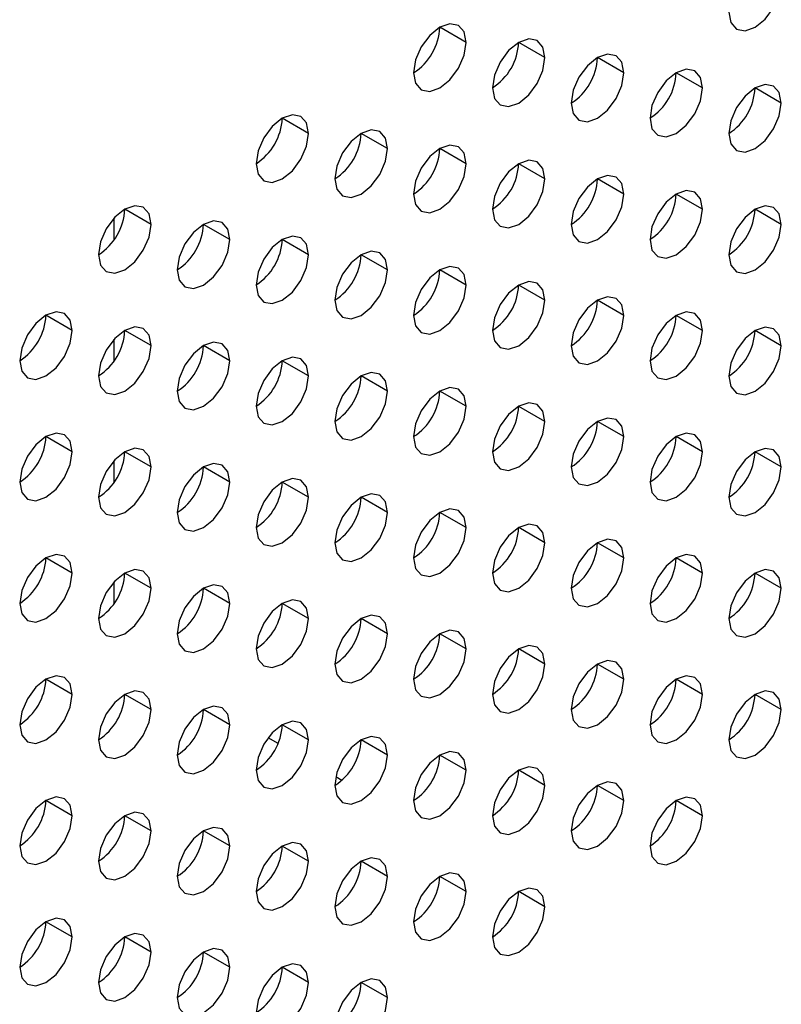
# Model space of a CAD drawing. Header units: millimetres. Extents: x 0 to 1118, y 0 to 864.
# Tile 244 of 256: x 987.74 to 991.16, y 669.66 to 674.08. Entities that reach past the tile are written whole.
import ezdxf

# ---------------------------------------------------------------- set-up
doc = ezdxf.new("R2010")
doc.units = ezdxf.units.MM

msp = doc.modelspace()

# ---------------------------------------------------------------- linework, layer by layer
at = {"color": 7, "linetype": 'Continuous', "lineweight": 25}
for p, q in [((989.7453, 673.9745), (989.6275, 674.0425)), ((990.0989, 673.9064), (989.981, 673.9744)), ((990.4524, 673.8383), (990.3346, 673.9063)), ((990.806, 673.7702), (990.6881, 673.8383)), ((991.1595, 673.7021), (991.0417, 673.7702)), ((989.0382, 673.5663), (988.9203, 673.6343)), ((989.3917, 673.4982), (989.2739, 673.5662)), ((989.7453, 673.4301), (989.6275, 673.4981)), ((990.0989, 673.362), (989.981, 673.43)), ((990.4524, 673.2939), (990.3346, 673.362)), ((990.806, 673.2259), (990.6881, 673.2939)), ((988.3311, 673.158), (988.2132, 673.2261)), ((991.1595, 673.1578), (991.0417, 673.2258)), ((988.1661, 673.09), (988.1661, 673.1875)), ((988.6846, 673.09), (988.5668, 673.158)), ((989.0382, 673.0219), (988.9203, 673.0899)), ((989.3917, 672.9538), (989.2739, 673.0218)), ((989.7453, 672.8857), (989.6275, 672.9538)), ((990.0989, 672.8177), (989.981, 672.8857)), ((990.4524, 672.7496), (990.3346, 672.8176)), ((987.9775, 672.6818), (987.8597, 672.7498)), ((990.806, 672.6815), (990.6881, 672.7495)), ((988.3311, 672.6137), (988.2132, 672.6817)), ((991.1595, 672.6134), (991.0417, 672.6815)), ((988.1661, 672.5456), (988.1661, 672.6432)), ((988.6846, 672.5456), (988.5668, 672.6136)), ((989.0382, 672.4775), (988.9203, 672.5456)), ((989.3917, 672.4095), (989.2739, 672.4775)), ((989.7453, 672.3414), (989.6275, 672.4094)), ((990.0989, 672.2733), (989.981, 672.3413)), ((990.4524, 672.2052), (990.3346, 672.2733)), ((987.9775, 672.1374), (987.8597, 672.2054)), ((990.806, 672.1371), (990.6881, 672.2052)), ((988.3311, 672.0693), (988.2132, 672.1374)), ((991.1595, 672.0691), (991.0417, 672.1371)), ((988.1661, 672.0013), (988.1661, 672.0988)), ((988.6846, 672.0012), (988.5668, 672.0693)), ((989.0382, 671.9332), (988.9203, 672.0012)), ((989.3917, 671.8651), (989.2739, 671.9331)), ((989.7453, 671.797), (989.6275, 671.865)), ((990.0989, 671.7289), (989.981, 671.797)), ((990.4524, 671.6609), (990.3346, 671.7289)), ((987.9775, 671.593), (987.8597, 671.6611)), ((990.806, 671.5928), (990.6881, 671.6608)), ((988.3311, 671.525), (988.2132, 671.593)), ((991.1595, 671.5247), (991.0417, 671.5927)), ((988.1661, 671.4569), (988.1661, 671.5544)), ((988.6846, 671.4569), (988.5668, 671.5249)), ((989.0382, 671.3888), (988.9203, 671.4568)), ((989.3917, 671.3207), (989.2739, 671.3888)), ((989.7453, 671.2527), (989.6275, 671.3207)), ((990.0989, 671.1846), (989.981, 671.2526)), ((990.4524, 671.1165), (990.3346, 671.1845)), ((987.9775, 671.0487), (987.8597, 671.1167)), ((990.806, 671.0484), (990.6881, 671.1165)), ((988.3311, 670.9806), (988.2132, 671.0486)), ((991.1595, 670.9803), (991.0417, 671.0484)), ((988.6846, 670.9125), (988.5668, 670.9806)), ((989.0382, 670.8444), (988.9203, 670.9125)), ((988.9014, 670.8276), (988.8563, 670.8536)), ((989.3917, 670.7764), (989.2739, 670.8444)), ((989.7453, 670.7083), (989.6275, 670.7763)), ((990.0989, 670.6402), (989.981, 670.7082)), ((989.1868, 670.6628), (989.1601, 670.6782)), ((990.4524, 670.5721), (990.3346, 670.6402)), ((987.9775, 670.5043), (987.8597, 670.5724)), ((990.806, 670.5041), (990.6881, 670.5721)), ((988.3311, 670.4362), (988.2132, 670.5043)), ((988.6846, 670.3682), (988.5668, 670.4362)), ((989.0382, 670.3001), (988.9203, 670.3681)), ((989.3917, 670.232), (989.2739, 670.3)), ((989.7453, 670.1639), (989.6275, 670.232)), ((990.0989, 670.0959), (989.981, 670.1639)), ((987.9775, 669.96), (987.8597, 670.028)), ((988.3311, 669.8919), (988.2132, 669.9599)), ((988.6846, 669.8238), (988.5668, 669.8918)), ((989.0382, 669.7557), (988.9203, 669.8238)), ((989.3917, 669.6876), (989.2739, 669.7557))]:
    msp.add_line(p, q, dxfattribs=at)
at = {"color": 7, "linetype": 'Continuous', "lineweight": 25, "flags": 128}
for points in [[(990.9238, 674.1104), (990.9328, 674.0635), (990.9583, 674.0341), (990.9966, 674.0267), (991.0417, 674.0424), (991.0868, 674.0788), (991.125, 674.1303), (991.1505, 674.1892), (991.1595, 674.2465)], [(989.7453, 673.9745), (989.7363, 674.0214), (989.7108, 674.0508), (989.6726, 674.0582), (989.6275, 674.0425), (989.5824, 674.0061), (989.5441, 673.9545), (989.5186, 673.8956), (989.5096, 673.8384)], [(989.5096, 673.8384), (989.5186, 673.7915), (989.5441, 673.7621), (989.5824, 673.7547), (989.6275, 673.7703), (989.6726, 673.8067), (989.7108, 673.8583), (989.7363, 673.9172), (989.7453, 673.9745)], [(990.0989, 673.9064), (990.0899, 673.9533), (990.0643, 673.9827), (990.0261, 673.9901), (989.981, 673.9744), (989.9359, 673.938), (989.8977, 673.8865), (989.8721, 673.8276), (989.8632, 673.7703)], [(989.8632, 673.7703), (989.8721, 673.7234), (989.8977, 673.694), (989.9359, 673.6866), (989.981, 673.7023), (990.0261, 673.7386), (990.0643, 673.7902), (990.0899, 673.8491), (990.0989, 673.9064)], [(990.4524, 673.8383), (990.4434, 673.8852), (990.4179, 673.9146), (990.3797, 673.922), (990.3346, 673.9064), (990.2895, 673.87), (990.2512, 673.8184), (990.2257, 673.7595), (990.2167, 673.7022)], [(990.2167, 673.7022), (990.2257, 673.6553), (990.2512, 673.6259), (990.2895, 673.6185), (990.3346, 673.6342), (990.3797, 673.6706), (990.4179, 673.7221), (990.4434, 673.781), (990.4524, 673.8383)], [(990.806, 673.7702), (990.797, 673.8171), (990.7714, 673.8465), (990.7332, 673.854), (990.6881, 673.8383), (990.643, 673.8019), (990.6048, 673.7503), (990.5792, 673.6914), (990.5703, 673.6342)], [(991.1595, 673.7021), (991.1505, 673.749), (991.125, 673.7784), (991.0868, 673.7859), (991.0417, 673.7702), (990.9966, 673.7338), (990.9583, 673.6822), (990.9328, 673.6233), (990.9238, 673.5661)], [(990.5703, 673.6342), (990.5792, 673.5873), (990.6048, 673.5578), (990.643, 673.5504), (990.6881, 673.5661), (990.7332, 673.6025), (990.7714, 673.6541), (990.797, 673.713), (990.806, 673.7702)], [(990.9238, 673.5661), (990.9328, 673.5192), (990.9583, 673.4898), (990.9966, 673.4823), (991.0417, 673.498), (991.0868, 673.5344), (991.125, 673.586), (991.1505, 673.6449), (991.1595, 673.7021)], [(989.0382, 673.5663), (989.0292, 673.6132), (989.0037, 673.6426), (988.9654, 673.65), (988.9203, 673.6343), (988.8752, 673.5979), (988.837, 673.5463), (988.8115, 673.4874), (988.8025, 673.4302)], [(988.8025, 673.4302), (988.8115, 673.3833), (988.837, 673.3539), (988.8752, 673.3465), (988.9203, 673.3621), (988.9654, 673.3985), (989.0037, 673.4501), (989.0292, 673.509), (989.0382, 673.5663)], [(989.3917, 673.4982), (989.3828, 673.5451), (989.3572, 673.5745), (989.319, 673.5819), (989.2739, 673.5662), (989.2288, 673.5298), (989.1906, 673.4783), (989.165, 673.4194), (989.156, 673.3621)], [(989.7453, 673.4301), (989.7363, 673.477), (989.7108, 673.5064), (989.6726, 673.5138), (989.6275, 673.4982), (989.5824, 673.4618), (989.5441, 673.4102), (989.5186, 673.3513), (989.5096, 673.294)], [(989.156, 673.3621), (989.165, 673.3152), (989.1906, 673.2858), (989.2288, 673.2784), (989.2739, 673.294), (989.319, 673.3304), (989.3572, 673.382), (989.3828, 673.4409), (989.3917, 673.4982)], [(989.5096, 673.294), (989.5186, 673.2471), (989.5441, 673.2177), (989.5824, 673.2103), (989.6275, 673.226), (989.6726, 673.2624), (989.7108, 673.3139), (989.7363, 673.3728), (989.7453, 673.4301)], [(990.0989, 673.362), (990.0899, 673.4089), (990.0643, 673.4383), (990.0261, 673.4457), (989.981, 673.4301), (989.9359, 673.3937), (989.8977, 673.3421), (989.8721, 673.2832), (989.8632, 673.2259)], [(990.4524, 673.2939), (990.4434, 673.3408), (990.4179, 673.3702), (990.3797, 673.3777), (990.3346, 673.362), (990.2895, 673.3256), (990.2512, 673.274), (990.2257, 673.2151), (990.2167, 673.1579)], [(989.8632, 673.2259), (989.8721, 673.179), (989.8977, 673.1496), (989.9359, 673.1422), (989.981, 673.1579), (990.0261, 673.1943), (990.0643, 673.2459), (990.0899, 673.3048), (990.0989, 673.362)], [(990.2167, 673.1579), (990.2257, 673.111), (990.2512, 673.0816), (990.2895, 673.0741), (990.3346, 673.0898), (990.3797, 673.1262), (990.4179, 673.1778), (990.4434, 673.2367), (990.4524, 673.2939)], [(990.806, 673.2259), (990.797, 673.2728), (990.7714, 673.3022), (990.7332, 673.3096), (990.6881, 673.2939), (990.643, 673.2575), (990.6048, 673.2059), (990.5792, 673.147), (990.5703, 673.0898)], [(988.3311, 673.158), (988.3221, 673.2049), (988.2966, 673.2344), (988.2583, 673.2418), (988.2132, 673.2261), (988.1681, 673.1897), (988.1299, 673.1381), (988.1044, 673.0792), (988.0954, 673.022)], [(991.1595, 673.1578), (991.1505, 673.2047), (991.125, 673.2341), (991.0868, 673.2415), (991.0417, 673.2258), (990.9966, 673.1894), (990.9583, 673.1379), (990.9328, 673.079), (990.9238, 673.0217)], [(990.5703, 673.0898), (990.5792, 673.0429), (990.6048, 673.0135), (990.643, 673.0061), (990.6881, 673.0217), (990.7332, 673.0581), (990.7714, 673.1097), (990.797, 673.1686), (990.806, 673.2259)], [(988.0954, 673.022), (988.1044, 672.9751), (988.1299, 672.9457), (988.1681, 672.9382), (988.2132, 672.9539), (988.2583, 672.9903), (988.2966, 673.0419), (988.3221, 673.1008), (988.3311, 673.158)], [(988.6846, 673.09), (988.6757, 673.1369), (988.6501, 673.1663), (988.6119, 673.1737), (988.5668, 673.158), (988.5217, 673.1216), (988.4835, 673.0701), (988.4579, 673.0112), (988.4489, 672.9539)], [(990.9238, 673.0217), (990.9328, 672.9748), (990.9583, 672.9454), (990.9966, 672.938), (991.0417, 672.9537), (991.0868, 672.9901), (991.125, 673.0416), (991.1505, 673.1005), (991.1595, 673.1578)], [(988.4489, 672.9539), (988.4579, 672.907), (988.4835, 672.8776), (988.5217, 672.8702), (988.5668, 672.8858), (988.6119, 672.9222), (988.6501, 672.9738), (988.6757, 673.0327), (988.6846, 673.09)], [(989.0382, 673.0219), (989.0292, 673.0688), (989.0037, 673.0982), (988.9654, 673.1056), (988.9203, 673.0899), (988.8752, 673.0536), (988.837, 673.002), (988.8115, 672.9431), (988.8025, 672.8858)], [(988.8025, 672.8858), (988.8115, 672.8389), (988.837, 672.8095), (988.8752, 672.8021), (988.9203, 672.8178), (988.9654, 672.8542), (989.0037, 672.9057), (989.0292, 672.9646), (989.0382, 673.0219)], [(989.3917, 672.9538), (989.3828, 673.0007), (989.3572, 673.0301), (989.319, 673.0375), (989.2739, 673.0219), (989.2288, 672.9855), (989.1906, 672.9339), (989.165, 672.875), (989.156, 672.8177)], [(989.156, 672.8177), (989.165, 672.7708), (989.1906, 672.7414), (989.2288, 672.734), (989.2739, 672.7497), (989.319, 672.7861), (989.3572, 672.8377), (989.3828, 672.8966), (989.3917, 672.9538)], [(989.7453, 672.8857), (989.7363, 672.9326), (989.7108, 672.962), (989.6726, 672.9695), (989.6275, 672.9538), (989.5824, 672.9174), (989.5441, 672.8658), (989.5186, 672.8069), (989.5096, 672.7497)], [(990.0989, 672.8177), (990.0899, 672.8646), (990.0643, 672.894), (990.0261, 672.9014), (989.981, 672.8857), (989.9359, 672.8493), (989.8977, 672.7977), (989.8721, 672.7388), (989.8632, 672.6816)], [(989.5096, 672.7497), (989.5186, 672.7028), (989.5441, 672.6734), (989.5824, 672.6659), (989.6275, 672.6816), (989.6726, 672.718), (989.7108, 672.7696), (989.7363, 672.8285), (989.7453, 672.8857)], [(989.8632, 672.6816), (989.8721, 672.6347), (989.8977, 672.6053), (989.9359, 672.5979), (989.981, 672.6135), (990.0261, 672.6499), (990.0643, 672.7015), (990.0899, 672.7604), (990.0989, 672.8177)], [(990.4524, 672.7496), (990.4434, 672.7965), (990.4179, 672.8259), (990.3797, 672.8333), (990.3346, 672.8176), (990.2895, 672.7812), (990.2512, 672.7297), (990.2257, 672.6708), (990.2167, 672.6135)], [(987.9775, 672.6818), (987.9686, 672.7287), (987.943, 672.7581), (987.9048, 672.7655), (987.8597, 672.7498), (987.8146, 672.7134), (987.7764, 672.6619), (987.7508, 672.603), (987.7418, 672.5457)], [(990.806, 672.6815), (990.797, 672.7284), (990.7714, 672.7578), (990.7332, 672.7652), (990.6881, 672.7496), (990.643, 672.7132), (990.6048, 672.6616), (990.5792, 672.6027), (990.5703, 672.5454)], [(990.2167, 672.6135), (990.2257, 672.5666), (990.2512, 672.5372), (990.2895, 672.5298), (990.3346, 672.5455), (990.3797, 672.5818), (990.4179, 672.6334), (990.4434, 672.6923), (990.4524, 672.7496)], [(987.7418, 672.5457), (987.7508, 672.4988), (987.7764, 672.4694), (987.8146, 672.462), (987.8597, 672.4776), (987.9048, 672.514), (987.943, 672.5656), (987.9686, 672.6245), (987.9775, 672.6818)], [(988.3311, 672.6137), (988.3221, 672.6606), (988.2966, 672.69), (988.2583, 672.6974), (988.2132, 672.6817), (988.1681, 672.6453), (988.1299, 672.5938), (988.1044, 672.5349), (988.0954, 672.4776)], [(990.5703, 672.5454), (990.5792, 672.4985), (990.6048, 672.4691), (990.643, 672.4617), (990.6881, 672.4774), (990.7332, 672.5138), (990.7714, 672.5653), (990.797, 672.6242), (990.806, 672.6815)], [(991.1595, 672.6134), (991.1505, 672.6603), (991.125, 672.6897), (991.0868, 672.6972), (991.0417, 672.6815), (990.9966, 672.6451), (990.9583, 672.5935), (990.9328, 672.5346), (990.9238, 672.4774)], [(988.6846, 672.5456), (988.6757, 672.5925), (988.6501, 672.6219), (988.6119, 672.6293), (988.5668, 672.6137), (988.5217, 672.5773), (988.4835, 672.5257), (988.4579, 672.4668), (988.4489, 672.4095)], [(988.0954, 672.4776), (988.1044, 672.4307), (988.1299, 672.4013), (988.1681, 672.3939), (988.2132, 672.4096), (988.2583, 672.446), (988.2966, 672.4975), (988.3221, 672.5564), (988.3311, 672.6137)], [(990.9238, 672.4774), (990.9328, 672.4305), (990.9583, 672.401), (990.9966, 672.3936), (991.0417, 672.4093), (991.0868, 672.4457), (991.125, 672.4973), (991.1505, 672.5562), (991.1595, 672.6134)], [(988.4489, 672.4095), (988.4579, 672.3626), (988.4835, 672.3332), (988.5217, 672.3258), (988.5668, 672.3415), (988.6119, 672.3779), (988.6501, 672.4295), (988.6757, 672.4883), (988.6846, 672.5456)], [(989.0382, 672.4775), (989.0292, 672.5244), (989.0037, 672.5538), (988.9654, 672.5613), (988.9203, 672.5456), (988.8752, 672.5092), (988.837, 672.4576), (988.8115, 672.3987), (988.8025, 672.3415)], [(989.3917, 672.4095), (989.3828, 672.4564), (989.3572, 672.4858), (989.319, 672.4932), (989.2739, 672.4775), (989.2288, 672.4411), (989.1906, 672.3895), (989.165, 672.3306), (989.156, 672.2734)], [(988.8025, 672.3415), (988.8115, 672.2946), (988.837, 672.2652), (988.8752, 672.2577), (988.9203, 672.2734), (988.9654, 672.3098), (989.0037, 672.3614), (989.0292, 672.4203), (989.0382, 672.4775)], [(989.156, 672.2734), (989.165, 672.2265), (989.1906, 672.1971), (989.2288, 672.1897), (989.2739, 672.2053), (989.319, 672.2417), (989.3572, 672.2933), (989.3828, 672.3522), (989.3917, 672.4095)], [(989.7453, 672.3414), (989.7363, 672.3883), (989.7108, 672.4177), (989.6726, 672.4251), (989.6275, 672.4094), (989.5824, 672.373), (989.5441, 672.3215), (989.5186, 672.2626), (989.5096, 672.2053)], [(989.5096, 672.2053), (989.5186, 672.1584), (989.5441, 672.129), (989.5824, 672.1216), (989.6275, 672.1372), (989.6726, 672.1736), (989.7108, 672.2252), (989.7363, 672.2841), (989.7453, 672.3414)], [(990.0989, 672.2733), (990.0899, 672.3202), (990.0643, 672.3496), (990.0261, 672.357), (989.981, 672.3414), (989.9359, 672.305), (989.8977, 672.2534), (989.8721, 672.1945), (989.8632, 672.1372)], [(989.8632, 672.1372), (989.8721, 672.0903), (989.8977, 672.0609), (989.9359, 672.0535), (989.981, 672.0692), (990.0261, 672.1056), (990.0643, 672.1571), (990.0899, 672.216), (990.0989, 672.2733)], [(990.4524, 672.2052), (990.4434, 672.2521), (990.4179, 672.2815), (990.3797, 672.2889), (990.3346, 672.2733), (990.2895, 672.2369), (990.2512, 672.1853), (990.2257, 672.1264), (990.2167, 672.0691)], [(987.9775, 672.1374), (987.9686, 672.1843), (987.943, 672.2137), (987.9048, 672.2211), (987.8597, 672.2055), (987.8146, 672.1691), (987.7764, 672.1175), (987.7508, 672.0586), (987.7418, 672.0013)], [(990.2167, 672.0691), (990.2257, 672.0222), (990.2512, 671.9928), (990.2895, 671.9854), (990.3346, 672.0011), (990.3797, 672.0375), (990.4179, 672.0891), (990.4434, 672.148), (990.4524, 672.2052)], [(990.806, 672.1371), (990.797, 672.184), (990.7714, 672.2134), (990.7332, 672.2209), (990.6881, 672.2052), (990.643, 672.1688), (990.6048, 672.1172), (990.5792, 672.0583), (990.5703, 672.0011)], [(987.7418, 672.0013), (987.7508, 671.9544), (987.7764, 671.925), (987.8146, 671.9176), (987.8597, 671.9333), (987.9048, 671.9697), (987.943, 672.0212), (987.9686, 672.0801), (987.9775, 672.1374)], [(988.3311, 672.0693), (988.3221, 672.1162), (988.2966, 672.1456), (988.2583, 672.1531), (988.2132, 672.1374), (988.1681, 672.101), (988.1299, 672.0494), (988.1044, 671.9905), (988.0954, 671.9333)], [(990.5703, 672.0011), (990.5792, 671.9542), (990.6048, 671.9248), (990.643, 671.9173), (990.6881, 671.933), (990.7332, 671.9694), (990.7714, 672.021), (990.797, 672.0799), (990.806, 672.1371)], [(991.1595, 672.0691), (991.1505, 672.116), (991.125, 672.1454), (991.0868, 672.1528), (991.0417, 672.1371), (990.9966, 672.1007), (990.9583, 672.0491), (990.9328, 671.9903), (990.9238, 671.933)], [(988.0954, 671.9333), (988.1044, 671.8864), (988.1299, 671.857), (988.1681, 671.8495), (988.2132, 671.8652), (988.2583, 671.9016), (988.2966, 671.9532), (988.3221, 672.0121), (988.3311, 672.0693)], [(988.6846, 672.0012), (988.6757, 672.0481), (988.6501, 672.0776), (988.6119, 672.085), (988.5668, 672.0693), (988.5217, 672.0329), (988.4835, 671.9813), (988.4579, 671.9224), (988.4489, 671.8652)], [(990.9238, 671.933), (990.9328, 671.8861), (990.9583, 671.8567), (990.9966, 671.8493), (991.0417, 671.8649), (991.0868, 671.9013), (991.125, 671.9529), (991.1505, 672.0118), (991.1595, 672.0691)], [(989.0382, 671.9332), (989.0292, 671.9801), (989.0037, 672.0095), (988.9654, 672.0169), (988.9203, 672.0012), (988.8752, 671.9648), (988.837, 671.9133), (988.8115, 671.8544), (988.8025, 671.7971)], [(988.4489, 671.8652), (988.4579, 671.8183), (988.4835, 671.7889), (988.5217, 671.7814), (988.5668, 671.7971), (988.6119, 671.8335), (988.6501, 671.8851), (988.6757, 671.944), (988.6846, 672.0012)], [(988.8025, 671.7971), (988.8115, 671.7502), (988.837, 671.7208), (988.8752, 671.7134), (988.9203, 671.729), (988.9654, 671.7654), (989.0037, 671.817), (989.0292, 671.8759), (989.0382, 671.9332)], [(989.3917, 671.8651), (989.3828, 671.912), (989.3572, 671.9414), (989.319, 671.9488), (989.2739, 671.9331), (989.2288, 671.8968), (989.1906, 671.8452), (989.165, 671.7863), (989.156, 671.729)], [(989.7453, 671.797), (989.7363, 671.8439), (989.7108, 671.8733), (989.6726, 671.8807), (989.6275, 671.8651), (989.5824, 671.8287), (989.5441, 671.7771), (989.5186, 671.7182), (989.5096, 671.6609)], [(989.156, 671.729), (989.165, 671.6821), (989.1906, 671.6527), (989.2288, 671.6453), (989.2739, 671.661), (989.319, 671.6974), (989.3572, 671.7489), (989.3828, 671.8078), (989.3917, 671.8651)], [(989.5096, 671.6609), (989.5186, 671.614), (989.5441, 671.5846), (989.5824, 671.5772), (989.6275, 671.5929), (989.6726, 671.6293), (989.7108, 671.6809), (989.7363, 671.7398), (989.7453, 671.797)], [(990.0989, 671.7289), (990.0899, 671.7758), (990.0643, 671.8052), (990.0261, 671.8127), (989.981, 671.797), (989.9359, 671.7606), (989.8977, 671.709), (989.8721, 671.6501), (989.8632, 671.5929)], [(990.4524, 671.6609), (990.4434, 671.7078), (990.4179, 671.7372), (990.3797, 671.7446), (990.3346, 671.7289), (990.2895, 671.6925), (990.2512, 671.6409), (990.2257, 671.582), (990.2167, 671.5248)], [(989.8632, 671.5929), (989.8721, 671.546), (989.8977, 671.5166), (989.9359, 671.5091), (989.981, 671.5248), (990.0261, 671.5612), (990.0643, 671.6128), (990.0899, 671.6717), (990.0989, 671.7289)], [(987.9775, 671.593), (987.9686, 671.6399), (987.943, 671.6693), (987.9048, 671.6768), (987.8597, 671.6611), (987.8146, 671.6247), (987.7764, 671.5731), (987.7508, 671.5142), (987.7418, 671.457)], [(990.2167, 671.5248), (990.2257, 671.4779), (990.2512, 671.4485), (990.2895, 671.4411), (990.3346, 671.4567), (990.3797, 671.4931), (990.4179, 671.5447), (990.4434, 671.6036), (990.4524, 671.6609)], [(990.806, 671.5928), (990.797, 671.6397), (990.7714, 671.6691), (990.7332, 671.6765), (990.6881, 671.6608), (990.643, 671.6244), (990.6048, 671.5729), (990.5792, 671.514), (990.5703, 671.4567)], [(988.3311, 671.525), (988.3221, 671.5719), (988.2966, 671.6013), (988.2583, 671.6087), (988.2132, 671.593), (988.1681, 671.5566), (988.1299, 671.5051), (988.1044, 671.4462), (988.0954, 671.3889)], [(991.1595, 671.5247), (991.1505, 671.5716), (991.125, 671.601), (991.0868, 671.6084), (991.0417, 671.5928), (990.9966, 671.5564), (990.9583, 671.5048), (990.9328, 671.4459), (990.9238, 671.3886)], [(987.7418, 671.457), (987.7508, 671.4101), (987.7764, 671.3807), (987.8146, 671.3732), (987.8597, 671.3889), (987.9048, 671.4253), (987.943, 671.4769), (987.9686, 671.5358), (987.9775, 671.593)], [(990.5703, 671.4567), (990.5792, 671.4098), (990.6048, 671.3804), (990.643, 671.373), (990.6881, 671.3887), (990.7332, 671.425), (990.7714, 671.4766), (990.797, 671.5355), (990.806, 671.5928)], [(988.0954, 671.3889), (988.1044, 671.342), (988.1299, 671.3126), (988.1681, 671.3052), (988.2132, 671.3208), (988.2583, 671.3572), (988.2966, 671.4088), (988.3221, 671.4677), (988.3311, 671.525)], [(988.6846, 671.4569), (988.6757, 671.5038), (988.6501, 671.5332), (988.6119, 671.5406), (988.5668, 671.5249), (988.5217, 671.4885), (988.4835, 671.437), (988.4579, 671.3781), (988.4489, 671.3208)], [(990.9238, 671.3886), (990.9328, 671.3417), (990.9583, 671.3123), (990.9966, 671.3049), (991.0417, 671.3206), (991.0868, 671.357), (991.125, 671.4085), (991.1505, 671.4674), (991.1595, 671.5247)], [(988.4489, 671.3208), (988.4579, 671.2739), (988.4835, 671.2445), (988.5217, 671.2371), (988.5668, 671.2528), (988.6119, 671.2892), (988.6501, 671.3407), (988.6757, 671.3996), (988.6846, 671.4569)], [(989.0382, 671.3888), (989.0292, 671.4357), (989.0037, 671.4651), (988.9654, 671.4725), (988.9203, 671.4569), (988.8752, 671.4205), (988.837, 671.3689), (988.8115, 671.31), (988.8025, 671.2527)], [(988.8025, 671.2527), (988.8115, 671.2058), (988.837, 671.1764), (988.8752, 671.169), (988.9203, 671.1847), (988.9654, 671.2211), (989.0037, 671.2727), (989.0292, 671.3316), (989.0382, 671.3888)], [(989.3917, 671.3207), (989.3828, 671.3676), (989.3572, 671.397), (989.319, 671.4045), (989.2739, 671.3888), (989.2288, 671.3524), (989.1906, 671.3008), (989.165, 671.2419), (989.156, 671.1847)], [(989.156, 671.1847), (989.165, 671.1378), (989.1906, 671.1084), (989.2288, 671.1009), (989.2739, 671.1166), (989.319, 671.153), (989.3572, 671.2046), (989.3828, 671.2635), (989.3917, 671.3207)], [(989.7453, 671.2527), (989.7363, 671.2996), (989.7108, 671.329), (989.6726, 671.3364), (989.6275, 671.3207), (989.5824, 671.2843), (989.5441, 671.2327), (989.5186, 671.1738), (989.5096, 671.1166)], [(989.5096, 671.1166), (989.5186, 671.0697), (989.5441, 671.0403), (989.5824, 671.0329), (989.6275, 671.0485), (989.6726, 671.0849), (989.7108, 671.1365), (989.7363, 671.1954), (989.7453, 671.2527)], [(990.0989, 671.1846), (990.0899, 671.2315), (990.0643, 671.2609), (990.0261, 671.2683), (989.981, 671.2526), (989.9359, 671.2162), (989.8977, 671.1647), (989.8721, 671.1058), (989.8632, 671.0485)], [(989.8632, 671.0485), (989.8721, 671.0016), (989.8977, 670.9722), (989.9359, 670.9648), (989.981, 670.9804), (990.0261, 671.0168), (990.0643, 671.0684), (990.0899, 671.1273), (990.0989, 671.1846)], [(990.4524, 671.1165), (990.4434, 671.1634), (990.4179, 671.1928), (990.3797, 671.2002), (990.3346, 671.1846), (990.2895, 671.1482), (990.2512, 671.0966), (990.2257, 671.0377), (990.2167, 670.9804)], [(987.9775, 671.0487), (987.9686, 671.0956), (987.943, 671.125), (987.9048, 671.1324), (987.8597, 671.1167), (987.8146, 671.0803), (987.7764, 671.0288), (987.7508, 670.9699), (987.7418, 670.9126)], [(990.806, 671.0484), (990.797, 671.0953), (990.7714, 671.1247), (990.7332, 671.1321), (990.6881, 671.1165), (990.643, 671.0801), (990.6048, 671.0285), (990.5792, 670.9696), (990.5703, 670.9123)], [(990.2167, 670.9804), (990.2257, 670.9335), (990.2512, 670.9041), (990.2895, 670.8967), (990.3346, 670.9124), (990.3797, 670.9488), (990.4179, 671.0003), (990.4434, 671.0592), (990.4524, 671.1165)], [(987.7418, 670.9126), (987.7508, 670.8657), (987.7764, 670.8363), (987.8146, 670.8289), (987.8597, 670.8446), (987.9048, 670.881), (987.943, 670.9325), (987.9686, 670.9914), (987.9775, 671.0487)], [(988.3311, 670.9806), (988.3221, 671.0275), (988.2966, 671.0569), (988.2583, 671.0643), (988.2132, 671.0487), (988.1681, 671.0123), (988.1299, 670.9607), (988.1044, 670.9018), (988.0954, 670.8445)], [(990.5703, 670.9123), (990.5792, 670.8654), (990.6048, 670.836), (990.643, 670.8286), (990.6881, 670.8443), (990.7332, 670.8807), (990.7714, 670.9323), (990.797, 670.9912), (990.806, 671.0484)], [(991.1595, 670.9803), (991.1505, 671.0272), (991.125, 671.0566), (991.0868, 671.0641), (991.0417, 671.0484), (990.9966, 671.012), (990.9583, 670.9604), (990.9328, 670.9015), (990.9238, 670.8443)], [(988.6846, 670.9125), (988.6757, 670.9594), (988.6501, 670.9888), (988.6119, 670.9963), (988.5668, 670.9806), (988.5217, 670.9442), (988.4835, 670.8926), (988.4579, 670.8337), (988.4489, 670.7765)], [(988.0954, 670.8445), (988.1044, 670.7976), (988.1299, 670.7682), (988.1681, 670.7608), (988.2132, 670.7765), (988.2583, 670.8129), (988.2966, 670.8644), (988.3221, 670.9233), (988.3311, 670.9806)], [(990.9238, 670.8443), (990.9328, 670.7974), (990.9583, 670.768), (990.9966, 670.7605), (991.0417, 670.7762), (991.0868, 670.8126), (991.125, 670.8642), (991.1505, 670.9231), (991.1595, 670.9803)], [(988.4489, 670.7765), (988.4579, 670.7296), (988.4835, 670.7002), (988.5217, 670.6927), (988.5668, 670.7084), (988.6119, 670.7448), (988.6501, 670.7964), (988.6757, 670.8553), (988.6846, 670.9125)], [(989.0382, 670.8444), (989.0292, 670.8913), (989.0037, 670.9208), (988.9654, 670.9282), (988.9203, 670.9125), (988.8752, 670.8761), (988.837, 670.8245), (988.8115, 670.7656), (988.8025, 670.7084)], [(989.3917, 670.7764), (989.3828, 670.8233), (989.3572, 670.8527), (989.319, 670.8601), (989.2739, 670.8444), (989.2288, 670.808), (989.1906, 670.7565), (989.165, 670.6976), (989.156, 670.6403)], [(988.8025, 670.7084), (988.8115, 670.6615), (988.837, 670.6321), (988.8752, 670.6246), (988.9203, 670.6403), (988.9654, 670.6767), (989.0037, 670.7283), (989.0292, 670.7872), (989.0382, 670.8444)], [(989.156, 670.6403), (989.165, 670.5934), (989.1906, 670.564), (989.2288, 670.5566), (989.2739, 670.5722), (989.319, 670.6086), (989.3572, 670.6602), (989.3828, 670.7191), (989.3917, 670.7764)], [(989.7453, 670.7083), (989.7363, 670.7552), (989.7108, 670.7846), (989.6726, 670.792), (989.6275, 670.7763), (989.5824, 670.74), (989.5441, 670.6884), (989.5186, 670.6295), (989.5096, 670.5722)], [(990.0989, 670.6402), (990.0899, 670.6871), (990.0643, 670.7165), (990.0261, 670.7239), (989.981, 670.7083), (989.9359, 670.6719), (989.8977, 670.6203), (989.8721, 670.5614), (989.8632, 670.5041)], [(989.5096, 670.5722), (989.5186, 670.5253), (989.5441, 670.4959), (989.5824, 670.4885), (989.6275, 670.5042), (989.6726, 670.5406), (989.7108, 670.5921), (989.7363, 670.651), (989.7453, 670.7083)], [(989.8632, 670.5041), (989.8721, 670.4572), (989.8977, 670.4278), (989.9359, 670.4204), (989.981, 670.4361), (990.0261, 670.4725), (990.0643, 670.5241), (990.0899, 670.583), (990.0989, 670.6402)], [(990.4524, 670.5721), (990.4434, 670.619), (990.4179, 670.6484), (990.3797, 670.6559), (990.3346, 670.6402), (990.2895, 670.6038), (990.2512, 670.5522), (990.2257, 670.4933), (990.2167, 670.4361)], [(987.9775, 670.5043), (987.9686, 670.5512), (987.943, 670.5806), (987.9048, 670.5881), (987.8597, 670.5724), (987.8146, 670.536), (987.7764, 670.4844), (987.7508, 670.4255), (987.7418, 670.3683)], [(990.2167, 670.4361), (990.2257, 670.3892), (990.2512, 670.3598), (990.2895, 670.3523), (990.3346, 670.368), (990.3797, 670.4044), (990.4179, 670.456), (990.4434, 670.5149), (990.4524, 670.5721)], [(990.806, 670.5041), (990.797, 670.551), (990.7714, 670.5804), (990.7332, 670.5878), (990.6881, 670.5721), (990.643, 670.5357), (990.6048, 670.4841), (990.5792, 670.4252), (990.5703, 670.368)], [(987.7418, 670.3683), (987.7508, 670.3214), (987.7764, 670.292), (987.8146, 670.2845), (987.8597, 670.3002), (987.9048, 670.3366), (987.943, 670.3882), (987.9686, 670.4471), (987.9775, 670.5043)], [(988.3311, 670.4362), (988.3221, 670.4831), (988.2966, 670.5125), (988.2583, 670.52), (988.2132, 670.5043), (988.1681, 670.4679), (988.1299, 670.4163), (988.1044, 670.3574), (988.0954, 670.3002)], [(990.5703, 670.368), (990.5792, 670.3211), (990.6048, 670.2917), (990.643, 670.2843), (990.6881, 670.2999), (990.7332, 670.3363), (990.7714, 670.3879), (990.797, 670.4468), (990.806, 670.5041)], [(988.0954, 670.3002), (988.1044, 670.2533), (988.1299, 670.2239), (988.1681, 670.2164), (988.2132, 670.2321), (988.2583, 670.2685), (988.2966, 670.3201), (988.3221, 670.379), (988.3311, 670.4362)], [(988.6846, 670.3682), (988.6757, 670.4151), (988.6501, 670.4445), (988.6119, 670.4519), (988.5668, 670.4362), (988.5217, 670.3998), (988.4835, 670.3483), (988.4579, 670.2894), (988.4489, 670.2321)], [(989.0382, 670.3001), (989.0292, 670.347), (989.0037, 670.3764), (988.9654, 670.3838), (988.9203, 670.3681), (988.8752, 670.3317), (988.837, 670.2802), (988.8115, 670.2213), (988.8025, 670.164)], [(988.4489, 670.2321), (988.4579, 670.1852), (988.4835, 670.1558), (988.5217, 670.1484), (988.5668, 670.164), (988.6119, 670.2004), (988.6501, 670.252), (988.6757, 670.3109), (988.6846, 670.3682)], [(988.8025, 670.164), (988.8115, 670.1171), (988.837, 670.0877), (988.8752, 670.0803), (988.9203, 670.096), (988.9654, 670.1324), (989.0037, 670.1839), (989.0292, 670.2428), (989.0382, 670.3001)], [(989.3917, 670.232), (989.3828, 670.2789), (989.3572, 670.3083), (989.319, 670.3157), (989.2739, 670.3001), (989.2288, 670.2637), (989.1906, 670.2121), (989.165, 670.1532), (989.156, 670.0959)], [(989.7453, 670.1639), (989.7363, 670.2108), (989.7108, 670.2402), (989.6726, 670.2477), (989.6275, 670.232), (989.5824, 670.1956), (989.5441, 670.144), (989.5186, 670.0851), (989.5096, 670.0279)], [(989.156, 670.0959), (989.165, 670.049), (989.1906, 670.0196), (989.2288, 670.0122), (989.2739, 670.0279), (989.319, 670.0643), (989.3572, 670.1159), (989.3828, 670.1748), (989.3917, 670.232)], [(989.5096, 670.0279), (989.5186, 669.981), (989.5441, 669.9516), (989.5824, 669.9441), (989.6275, 669.9598), (989.6726, 669.9962), (989.7108, 670.0478), (989.7363, 670.1067), (989.7453, 670.1639)], [(990.0989, 670.0959), (990.0899, 670.1428), (990.0643, 670.1722), (990.0261, 670.1796), (989.981, 670.1639), (989.9359, 670.1275), (989.8977, 670.0759), (989.8721, 670.017), (989.8632, 669.9598)], [(989.8632, 669.9598), (989.8721, 669.9129), (989.8977, 669.8835), (989.9359, 669.8761), (989.981, 669.8917), (990.0261, 669.9281), (990.0643, 669.9797), (990.0899, 670.0386), (990.0989, 670.0959)], [(987.9775, 669.96), (987.9686, 670.0069), (987.943, 670.0363), (987.9048, 670.0437), (987.8597, 670.028), (987.8146, 669.9916), (987.7764, 669.9401), (987.7508, 669.8812), (987.7418, 669.8239)], [(988.3311, 669.8919), (988.3221, 669.9388), (988.2966, 669.9682), (988.2583, 669.9756), (988.2132, 669.9599), (988.1681, 669.9235), (988.1299, 669.872), (988.1044, 669.8131), (988.0954, 669.7558)], [(987.7418, 669.8239), (987.7508, 669.777), (987.7764, 669.7476), (987.8146, 669.7402), (987.8597, 669.7558), (987.9048, 669.7922), (987.943, 669.8438), (987.9686, 669.9027), (987.9775, 669.96)], [(988.0954, 669.7558), (988.1044, 669.7089), (988.1299, 669.6795), (988.1681, 669.6721), (988.2132, 669.6878), (988.2583, 669.7242), (988.2966, 669.7757), (988.3221, 669.8346), (988.3311, 669.8919)], [(988.6846, 669.8238), (988.6757, 669.8707), (988.6501, 669.9001), (988.6119, 669.9075), (988.5668, 669.8919), (988.5217, 669.8555), (988.4835, 669.8039), (988.4579, 669.745), (988.4489, 669.6877)], [(989.0382, 669.7557), (989.0292, 669.8026), (989.0037, 669.832), (988.9654, 669.8395), (988.9203, 669.8238), (988.8752, 669.7874), (988.837, 669.7358), (988.8115, 669.6769), (988.8025, 669.6197)], [(988.4489, 669.6877), (988.4579, 669.6408), (988.4835, 669.6114), (988.5217, 669.604), (988.5668, 669.6197), (988.6119, 669.6561), (988.6501, 669.7076), (988.6757, 669.7665), (988.6846, 669.8238)], [(988.8025, 669.6197), (988.8115, 669.5728), (988.837, 669.5434), (988.8752, 669.5359), (988.9203, 669.5516), (988.9654, 669.588), (989.0037, 669.6396), (989.0292, 669.6985), (989.0382, 669.7557)], [(989.3917, 669.6876), (989.3828, 669.7345), (989.3572, 669.764), (989.319, 669.7714), (989.2739, 669.7557), (989.2288, 669.7193), (989.1906, 669.6677), (989.165, 669.6088), (989.156, 669.5516)], [(989.156, 669.5516), (989.165, 669.5047), (989.1906, 669.4753), (989.2288, 669.4678), (989.2739, 669.4835), (989.319, 669.5199), (989.3572, 669.5715), (989.3828, 669.6304), (989.3917, 669.6876)]]:
    msp.add_lwpolyline(points, dxfattribs=at)
at = {"color": 7, "linetype": 'Continuous', "lineweight": 25}
for centre in [(989.3716, 674.0541), (989.7251, 673.9861), (990.0787, 673.918), (990.4322, 673.8499), (990.7858, 673.7818), (988.6645, 673.6459), (989.018, 673.5778), (989.3716, 673.5098), (989.7251, 673.4417), (990.0787, 673.3736), (990.4322, 673.3055), (987.9574, 673.2377), (990.7858, 673.2375), (988.3109, 673.1696), (988.6645, 673.1016), (989.018, 673.0335), (989.3716, 672.9654), (989.7251, 672.8973), (990.0787, 672.8293), (987.6038, 672.7614), (990.4322, 672.7612), (987.9574, 672.6934), (990.7858, 672.6931), (988.3109, 672.6253), (988.6645, 672.5572), (989.018, 672.4891), (989.3716, 672.4211), (989.7251, 672.353), (990.0787, 672.2849), (987.6038, 672.2171), (990.4322, 672.2168), (987.9574, 672.149), (990.7858, 672.1487), (988.3109, 672.0809), (988.6645, 672.0128), (989.018, 671.9448), (989.3716, 671.8767), (989.7251, 671.8086), (990.0787, 671.7405), (987.6038, 671.6727), (990.4322, 671.6725), (987.9574, 671.6046), (990.7858, 671.6044), (988.3109, 671.5366), (988.6645, 671.4685), (989.018, 671.4004), (989.3716, 671.3323), (989.7251, 671.2643), (990.0787, 671.1962), (987.6038, 671.1284), (990.4322, 671.1281), (987.9574, 671.0603), (990.7858, 671.06), (988.3109, 670.9922), (988.6645, 670.9241), (989.018, 670.856), (989.3716, 670.788), (989.7251, 670.7199), (990.0787, 670.6518), (987.6038, 670.584), (990.4322, 670.5837), (987.9574, 670.5159), (988.3109, 670.4478), (988.6645, 670.3798), (989.018, 670.3117), (989.3716, 670.2436), (989.7251, 670.1755), (987.6038, 670.0396), (987.9574, 669.9716), (988.3109, 669.9035), (988.6645, 669.8354), (989.018, 669.7673)]:
    msp.add_arc(centre, 0.2561, 302.6055, 357.3945, dxfattribs=at)

doc.saveas('drawing.dxf')
